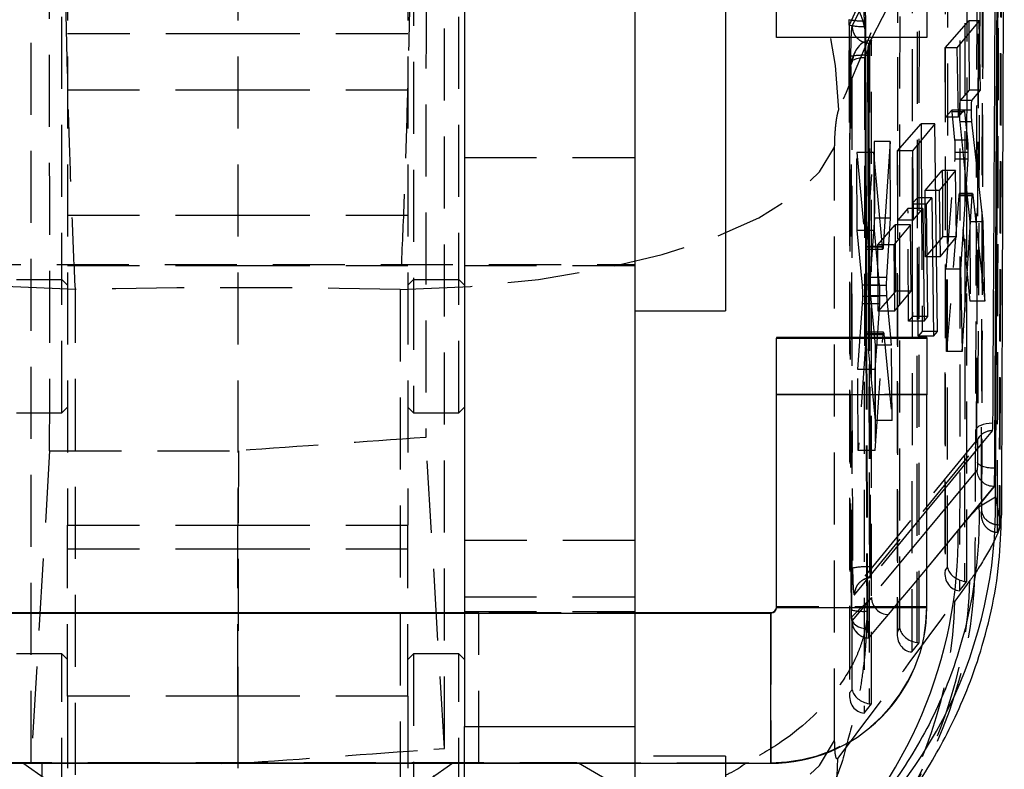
# Model space of a CAD drawing. Extents: x 39 to 393, y 13 to 280.
# Tile 22 of 24: x 343 to 361, y 245 to 258. Entities that reach past the tile are written whole.
import ezdxf

# ---------------------------------------------------------------- set-up
doc = ezdxf.new("R2010")
doc.units = 0
doc.linetypes.add('HIDDEN', pattern=[1.905, 1.27, -0.635])
doc.layers.get('0').update_dxf_attribs({"linetype": 'CONTINUOUS'})

msp = doc.modelspace()

# ---------------------------------------------------------------- linework, layer by layer
at = {"color": 7, "linetype": 'HIDDEN'}
for p, q in [((360.750326, 263.39231), (360.715145, 249.358405)), ((344.277619, 263.34076), (344.277619, 249.358329)), ((347.277619, 263.34076), (347.277619, 249.358329)), ((350.277619, 263.34076), (350.277619, 249.358329)), ((360.10002, 262.024482), (360.094621, 248.368052)), ((360.133821, 248.364371), (360.139222, 262.02704)), ((359.793125, 248.614906), (359.798279, 261.654541)), ((360.012573, 261.717515), (360.007231, 248.202077)), ((360.357797, 261.796111), (360.303169, 251.049218)), ((359.752516, 261.574521), (359.747353, 248.512847)), ((359.75537, 261.54967), (359.750235, 248.55992)), ((344.177619, 251.34076), (344.177619, 261.340759)), ((350.377619, 261.340759), (350.377619, 251.34076)), ((351.177619, 251.34076), (351.177619, 261.340759)), ((359.211673, 260.724822), (358.060262, 258.179974)), ((359.2581, 259.966856), (359.253089, 247.289177)), ((359.292289, 247.285495), (359.297303, 259.969413)), ((358.464496, 257.960453), (359.427619, 259.83781)), ((358.46584, 257.960453), (359.427619, 259.836219)), ((358.951592, 247.53603), (358.95636, 259.596912)), ((359.170654, 259.659886), (359.165698, 247.123202)), ((343.634254, 245.166681), (343.63426, 259.422535)), ((358.910597, 259.516893), (358.90582, 247.433971)), ((358.913451, 259.492043), (358.908703, 247.481044)), ((350.920984, 245.420803), (350.920978, 259.168414)), ((358.056011, 258.275011), (358.055902, 258.178873)), ((358.060262, 258.179974), (358.059382, 258.276084)), ((358.073114, 254.558036), (358.060262, 258.179974)), ((358.345771, 258.259848), (358.346944, 258.159825)), ((359.754073, 257.776284), (360.169893, 258.256545)), ((360.169893, 258.256545), (360.17084, 258.034521)), ((360.352086, 258.256545), (360.169893, 258.256545)), ((347.277619, 258.024843), (344.277619, 258.024843)), ((350.277619, 258.024843), (347.277619, 258.024843)), ((358.059997, 258.17886), (358.07228, 254.543939)), ((358.347027, 258.140789), (358.335604, 258.115556)), ((358.335604, 258.115556), (358.336109, 257.960453)), ((358.346944, 258.159825), (358.347027, 258.140789)), ((358.347027, 258.140789), (358.347606, 257.960453)), ((356.777619, 257.968977), (359.427619, 257.968977)), ((358.455384, 257.911786), (358.328736, 257.602259)), ((358.416181, 257.909227), (358.411556, 246.210301)), ((358.450756, 246.20662), (358.455384, 257.911786)), ((358.148709, 257.674975), (358.076311, 257.498037)), ((359.75929, 256.552975), (359.754073, 257.776284)), ((359.960033, 257.776284), (359.754073, 257.776284)), ((358.114441, 257.539285), (358.071531, 257.434414)), ((358.11006, 246.457155), (358.114441, 257.539285)), ((358.328736, 257.602259), (358.324166, 246.044326)), ((358.068678, 257.459266), (358.064288, 246.355096)), ((358.071531, 257.434414), (358.06717, 246.402168)), ((344.277619, 257.035155), (347.277619, 257.035155)), ((347.277619, 257.035155), (350.277619, 257.035155)), ((359.869143, 256.679857), (359.75929, 256.552975)), ((359.977888, 256.679857), (359.869143, 256.679857)), ((359.97788, 256.680349), (359.869994, 256.680349)), ((359.924553, 256.150381), (359.876498, 256.649371)), ((360.091972, 256.649371), (359.876498, 256.649371)), ((359.979955, 256.552975), (359.75929, 256.552975)), ((360.009458, 256.471546), (360.120881, 255.355051)), ((360.110958, 256.471546), (360.009458, 256.471546)), ((358.91419, 255.961485), (359.329813, 256.440263)), ((359.329813, 256.440263), (359.331046, 256.151786)), ((359.568155, 256.440263), (359.329813, 256.440263)), ((358.367271, 254.276513), (358.499727, 256.127987)), ((358.499727, 256.127987), (358.505488, 254.776946)), ((358.780773, 256.127987), (358.499727, 256.127987)), ((360.145248, 256.150381), (359.924553, 256.150381)), ((357.803163, 245.558569), (357.803163, 256.026793)), ((358.201561, 254.554267), (358.195691, 255.930451)), ((358.195691, 255.930451), (358.35273, 254.260897)), ((358.494898, 255.930451), (358.195691, 255.930451)), ((359.174633, 255.961485), (358.91419, 255.961485)), ((358.91942, 254.738191), (358.91419, 255.961485)), ((360.15352, 255.930355), (359.929961, 255.930355)), ((351.277619, 255.844075), (354.277619, 255.844075)), ((359.770707, 253.875411), (359.925443, 255.814804)), ((360.150706, 255.814805), (359.925443, 255.814804)), ((359.397424, 255.264545), (359.700814, 255.614947)), ((359.700814, 255.614947), (359.702012, 255.334088)), ((359.93476, 255.614947), (359.700814, 255.614947)), ((359.402424, 254.092224), (359.397424, 255.264545)), ((359.64438, 255.264545), (359.397424, 255.264545)), ((359.274677, 252.692375), (359.264233, 255.135398)), ((359.335392, 255.135398), (359.345487, 252.773944)), ((359.993482, 255.168246), (359.776904, 252.422368)), ((360.108763, 255.168246), (359.993482, 255.168246)), ((360.111417, 255.20917), (360.000938, 255.20917)), ((360.190979, 253.310992), (360.007346, 255.179902)), ((360.239718, 255.179902), (360.007346, 255.179902)), ((360.13544, 255.20917), (360.185004, 254.712524)), ((359.096444, 254.942114), (358.91942, 254.738191)), ((359.104928, 252.957836), (359.096444, 254.942114)), ((359.185049, 254.942114), (359.096444, 254.942114)), ((359.184018, 255.042996), (359.167255, 255.023684)), ((359.167255, 255.023684), (359.175737, 253.039405)), ((359.184216, 255.023684), (359.167255, 255.023684)), ((344.277619, 254.824844), (347.277619, 254.824844)), ((347.277619, 254.824844), (350.277619, 254.824844)), ((358.505488, 254.776946), (358.432077, 253.728262)), ((358.692322, 254.776946), (358.505488, 254.776946)), ((359.187133, 254.738191), (358.91942, 254.738191)), ((360.185004, 254.712524), (360.190979, 253.310992)), ((360.292373, 254.712524), (360.185004, 254.712524)), ((358.293405, 253.591043), (358.201561, 254.554267)), ((358.501365, 254.554267), (358.201561, 254.554267)), ((358.565916, 254.30666), (358.869302, 254.657069)), ((358.869302, 254.657069), (358.870687, 254.332172)), ((359.139384, 254.657069), (358.869302, 254.657069)), ((359.65673, 254.385976), (359.402424, 254.092224)), ((358.528371, 254.260897), (358.35273, 254.260897)), ((358.359363, 254.228758), (358.53133, 254.228758)), ((358.65956, 254.276513), (358.367271, 254.276513)), ((358.570916, 253.134337), (358.565916, 254.30666)), ((358.849587, 254.30666), (358.565916, 254.30666)), ((359.660859, 254.092224), (359.402424, 254.092224)), ((340.277619, 253.959509), (354.277619, 253.959509)), ((344.277619, 253.94076), (347.277619, 253.94076)), ((347.277619, 253.94076), (350.277619, 253.94076)), ((351.277619, 253.94076), (354.277619, 253.94076)), ((359.776904, 252.422368), (359.770707, 253.875411)), ((360.024895, 253.875411), (359.770707, 253.875411)), ((343.377619, 253.690759), (344.177619, 253.690759)), ((344.177619, 253.690759), (344.277619, 253.59076)), ((350.277619, 253.59076), (350.377619, 253.690759)), ((350.377619, 253.690759), (351.177619, 253.690759)), ((351.177619, 253.690759), (351.277619, 253.59076)), ((358.577403, 253.728262), (358.432077, 253.728262)), ((344.413713, 243.048093), (344.413713, 253.516317)), ((350.141525, 253.516317), (350.141525, 243.048093)), ((358.590036, 253.591043), (358.293405, 253.591043)), ((358.590346, 253.586191), (358.42787, 253.586191)), ((358.595716, 253.394981), (358.299026, 253.394981)), ((358.433417, 253.403083), (358.515055, 252.532933)), ((358.591785, 253.403083), (358.433417, 253.403083)), ((358.856056, 253.463716), (358.570916, 253.134337)), ((358.212, 252.106129), (358.294766, 253.262942)), ((358.591814, 253.262942), (358.294766, 253.262942)), ((360.45027, 253.310992), (360.190979, 253.310992)), ((358.858585, 253.134337), (358.570916, 253.134337)), ((359.175737, 253.039405), (359.104928, 252.957836)), ((359.378866, 253.039405), (359.175737, 253.039405)), ((359.379832, 252.957836), (359.104928, 252.957836)), ((358.360899, 252.713689), (358.218087, 250.678591)), ((358.353356, 252.668977), (358.370844, 247.704861)), ((358.554502, 252.713689), (358.360899, 252.713689)), ((358.365658, 252.668977), (358.382866, 247.842485)), ((358.55783, 252.762674), (358.368887, 252.762674)), ((358.520705, 251.207772), (358.375442, 252.731275)), ((358.670564, 252.731275), (358.375442, 252.731275)), ((358.423339, 248.623987), (358.407885, 252.668977)), ((358.441064, 248.623987), (358.425057, 252.668977)), ((358.551465, 252.668977), (358.51323, 252.106129)), ((358.520373, 250.678591), (358.653541, 252.668977)), ((358.676524, 252.668977), (358.816308, 251.207772)), ((358.806456, 252.532933), (358.793717, 252.668977)), ((359.345487, 252.773944), (359.274677, 252.692375)), ((359.548959, 252.692375), (359.274677, 252.692375)), ((359.547883, 252.773944), (359.345487, 252.773944)), ((358.515055, 252.532933), (358.520705, 251.207772)), ((358.806456, 252.532933), (358.515055, 252.532933)), ((358.816308, 251.207772), (358.806456, 252.532933)), ((360.050082, 252.422368), (359.776904, 252.422368)), ((358.218087, 250.678591), (358.212, 252.106129)), ((358.51323, 252.106129), (358.212, 252.106129)), ((358.51323, 252.106129), (358.520373, 250.678591)), ((356.777619, 251.66945), (359.427619, 251.66945)), ((344.177619, 251.34076), (344.277619, 251.44076)), ((350.277619, 251.44076), (350.377619, 251.34076)), ((351.177619, 251.34076), (351.277619, 251.44076)), ((343.377619, 251.34076), (344.177619, 251.34076)), ((350.377619, 251.34076), (351.177619, 251.34076)), ((358.816308, 251.207772), (358.520705, 251.207772)), ((350.920984, 245.420803), (350.595016, 250.907786)), ((360.352085, 250.911159), (358.247449, 248.350293)), ((358.152336, 248.130593), (360.28342, 250.7166)), ((343.959928, 250.672239), (343.634254, 245.166681)), ((343.959928, 250.672239), (347.289618, 250.672239)), ((347.289618, 250.672239), (347.278228, 245.158497)), ((358.520373, 250.678591), (358.218087, 250.678591)), ((359.427619, 249.621889), (358.454276, 248.434429)), ((344.277619, 249.358329), (347.277619, 249.358329)), ((344.277619, 246.340762), (344.277619, 249.358329)), ((347.277619, 246.340762), (347.277619, 249.358329)), ((347.277619, 249.358329), (350.277619, 249.358329)), ((350.277619, 246.340762), (350.277619, 249.358329)), ((360.70306, 249.35877), (360.715146, 249.358405)), ((359.427619, 249.265812), (358.451545, 248.085693)), ((354.277619, 249.087837), (351.277619, 249.087837)), ((344.277619, 248.942933), (347.277619, 248.942933)), ((347.277619, 248.942933), (350.277619, 248.942933)), ((358.097829, 247.862556), (358.095433, 248.470226)), ((358.423339, 248.623987), (358.441064, 248.623987)), ((359.174164, 248.290846), (359.427619, 248.597806)), ((359.750235, 248.55992), (359.793125, 248.614906)), ((358.0973, 248.456084), (358.099744, 247.861351)), ((358.227994, 248.326621), (358.22047, 248.317465)), ((358.452788, 248.433564), (358.453189, 248.433501)), ((358.454276, 248.434429), (358.452947, 248.434052)), ((360.186682, 248.381796), (359.921191, 248.019338)), ((360.007231, 248.202077), (360.133821, 248.364371)), ((351.277619, 248.093515), (354.277619, 248.093515)), ((358.101039, 247.739079), (358.451545, 248.085693)), ((358.451545, 248.085693), (358.110712, 247.675958)), ((340.277619, 247.819451), (354.277619, 247.819451)), ((351.277619, 247.835078), (354.277619, 247.835078)), ((351.277619, 247.80998), (354.277619, 247.80998)), ((351.277619, 247.808086), (354.277619, 247.808086)), ((351.527619, 245.164716), (351.527619, 247.814716)), ((356.677619, 247.819451), (356.677619, 245.169451)), ((359.427619, 247.919451), (356.777619, 247.919451)), ((358.382867, 247.842485), (358.38431, 247.71814)), ((358.370844, 247.704861), (358.38431, 247.71814)), ((358.908703, 247.481044), (358.951592, 247.53603)), ((359.165698, 247.123202), (359.292289, 247.285495)), ((344.177619, 247.087837), (343.377619, 247.087837)), ((344.177619, 244.340761), (344.177619, 247.087837)), ((344.277619, 246.987837), (344.177619, 247.087837)), ((350.377619, 247.087837), (350.277619, 246.987837)), ((350.377619, 247.087837), (350.377619, 244.340761)), ((351.177619, 247.087837), (350.377619, 247.087837)), ((351.177619, 244.340761), (351.177619, 247.087837)), ((351.277619, 246.987837), (351.177619, 247.087837)), ((358.06717, 246.402168), (358.11006, 246.457155)), ((344.277619, 246.340762), (344.277619, 239.340761)), ((347.277619, 246.340762), (344.277619, 246.340762)), ((347.277619, 246.340762), (347.277619, 244.299039)), ((350.277619, 246.340762), (347.277619, 246.340762)), ((350.277619, 246.340762), (350.277619, 239.340761)), ((358.324166, 246.044326), (358.450756, 246.20662)), ((351.277619, 242.837446), (351.277619, 245.807139)), ((351.277619, 238.662599), (351.277619, 245.807139)), ((354.277619, 245.807139), (354.277619, 245.159981)), ((350.73338, 245.406768), (350.920984, 245.420803)), ((350.74157, 243.676082), (350.73338, 245.406768)), ((337.877619, 245.169451), (356.677619, 245.169451)), ((343.487051, 245.164715), (343.90262, 244.87373)), ((343.820732, 245.165739), (343.813668, 243.676082)), ((350.652618, 244.87373), (351.068187, 245.164715)), ((353.285823, 245.159981), (353.277617, 245.164718)), ((355.877619, 245.287837), (354.277619, 245.287837)), ((355.877619, 245.287837), (355.877619, 245.159981)), ((356.677619, 245.169451), (356.677619, 245.159981))]:
    msp.add_line(p, q, dxfattribs=at)
at = {"color": 7, "linetype": 'CONTINUOUS'}
for p, q in [((351.277619, 262.80619), (351.277619, 247.806192)), ((354.277619, 262.80619), (354.277619, 247.806192)), ((355.877619, 259.540759), (355.877619, 253.158411)), ((356.777619, 257.960453), (356.777619, 258.959979)), ((359.427619, 258.959979), (359.427619, 257.960453)), ((360.352086, 258.256545), (359.960033, 257.776284)), ((360.375686, 257.033296), (360.352086, 258.256545)), ((360.17084, 258.034521), (360.175109, 257.033296)), ((359.427619, 257.960453), (356.777619, 257.960453)), ((358.347878, 257.875602), (358.414022, 257.862158)), ((358.414022, 257.862158), (358.414078, 257.862175)), ((358.414078, 257.862175), (358.41545, 257.862175)), ((358.41545, 257.862175), (358.46584, 257.960453)), ((359.960033, 257.776284), (359.979955, 256.552975)), ((358.348073, 257.646383), (358.388861, 257.646708)), ((358.388861, 257.646708), (358.405358, 257.646708)), ((358.425057, 252.668977), (358.405358, 257.646708)), ((360.175109, 257.033296), (360.014962, 256.848292)), ((360.375686, 257.033296), (360.175109, 257.033296)), ((360.223227, 256.848292), (360.375686, 257.033296)), ((360.223227, 256.848292), (360.014962, 256.848292)), ((360.085292, 256.680349), (359.97788, 256.680349)), ((359.979955, 256.552975), (360.084461, 256.679857)), ((360.214716, 256.681638), (360.003741, 256.681638)), ((360.091972, 256.649371), (360.145248, 256.150381)), ((360.421685, 254.712524), (360.22324, 256.471546)), ((359.568155, 256.440263), (359.174633, 255.961485)), ((359.618009, 252.773944), (359.568155, 256.440263)), ((358.780773, 256.127987), (358.65956, 254.276513)), ((358.790251, 254.776946), (358.780773, 256.127987)), ((359.331046, 256.151786), (359.335392, 255.135398)), ((358.645703, 254.260897), (358.494898, 255.930451)), ((358.494898, 255.930451), (358.501365, 254.554267)), ((359.174633, 255.961485), (359.187133, 254.738191)), ((360.150706, 255.814805), (360.024895, 253.875411)), ((359.93476, 255.614947), (359.64438, 255.264545)), ((359.953921, 254.442671), (359.93476, 255.614947)), ((359.64438, 255.264545), (359.660859, 254.092224)), ((359.702012, 255.334088), (359.705812, 254.442671)), ((360.120881, 255.355051), (360.13544, 255.20917)), ((359.264233, 255.135398), (359.184018, 255.042996)), ((359.516747, 255.135398), (359.264233, 255.135398)), ((359.424016, 255.023684), (359.516747, 255.135398)), ((359.516747, 255.135398), (359.548959, 252.692375)), ((360.050082, 252.422367), (360.226291, 255.168246)), ((360.226291, 255.168246), (360.108763, 255.168246)), ((360.233036, 255.20917), (360.111417, 255.20917)), ((360.239718, 255.179902), (360.45027, 253.310992)), ((359.424016, 255.023684), (359.184216, 255.023684)), ((359.356321, 254.942114), (359.185049, 254.942114)), ((359.187133, 254.738191), (359.356321, 254.942114)), ((359.356321, 254.942114), (359.379832, 252.957836)), ((359.448607, 253.039405), (359.424016, 255.023684)), ((358.790251, 254.776946), (358.692322, 254.776946)), ((358.722868, 253.728262), (358.790251, 254.776946)), ((360.421685, 254.712524), (360.292373, 254.712524)), ((360.45027, 253.310992), (360.421685, 254.712524)), ((358.501365, 254.554267), (358.590036, 253.591043)), ((359.139384, 254.657069), (358.849587, 254.30666)), ((359.151132, 253.48479), (359.139384, 254.657069)), ((359.705812, 254.442671), (359.65673, 254.385976)), ((359.660859, 254.092224), (359.953921, 254.442671)), ((359.953921, 254.442671), (359.705812, 254.442671)), ((358.53133, 254.228758), (358.652104, 254.228758)), ((358.849587, 254.30666), (358.858585, 253.134337)), ((358.870687, 254.332172), (358.8743, 253.48479)), ((360.024895, 253.875411), (360.050082, 252.422368)), ((358.719178, 253.586191), (358.590346, 253.586191)), ((358.724975, 253.403083), (358.591785, 253.403083)), ((358.793717, 252.668977), (358.724975, 253.403083)), ((358.8743, 253.48479), (358.856056, 253.463716)), ((358.858585, 253.134337), (359.151132, 253.48479)), ((359.151132, 253.48479), (358.8743, 253.48479)), ((355.877619, 253.158411), (355.877619, 253.140759)), ((358.591814, 253.262942), (358.551465, 252.668977)), ((354.277619, 253.140759), (355.877619, 253.140759)), ((359.448607, 253.039405), (359.378866, 253.039405)), ((359.379832, 252.957836), (359.448607, 253.039405)), ((359.427619, 252.668977), (356.777619, 252.668977)), ((356.777619, 252.668977), (356.777619, 252.660453)), ((356.777619, 252.660453), (359.427619, 252.660453)), ((356.777619, 251.65998), (356.777619, 252.660453)), ((358.664152, 252.762674), (358.55783, 252.762674)), ((358.653541, 252.668977), (358.656532, 252.713689)), ((358.667729, 252.753367), (358.670564, 252.731274)), ((358.670564, 252.731275), (358.676524, 252.668977)), ((359.427619, 252.668977), (359.427619, 252.660453)), ((359.427619, 252.660453), (359.427619, 251.65998)), ((359.618009, 252.773944), (359.547883, 252.773944)), ((359.548959, 252.692375), (359.618009, 252.773944)), ((359.427619, 251.65998), (356.777619, 251.65998)), ((356.777619, 247.90998), (356.777619, 251.65998)), ((359.427619, 247.90998), (359.427619, 251.65998)), ((360.625779, 250.363276), (360.625794, 250.363276)), ((360.625794, 250.363276), (360.644735, 250.363276)), ((360.640341, 249.856739), (360.642286, 250.22503)), ((360.220451, 249.552037), (360.623606, 250.038674)), ((360.617332, 250.038667), (360.61724, 250.038734)), ((360.617332, 250.038674), (360.623606, 250.038674)), ((360.347936, 249.680466), (360.640341, 249.856739)), ((360.220451, 249.552037), (360.347936, 249.680466)), ((359.982244, 249.264505), (360.220451, 249.552037)), ((359.427619, 248.59595), (359.982244, 249.264505)), ((343.277619, 247.80998), (351.277619, 247.80998)), ((351.277619, 247.806192), (354.277619, 247.806192)), ((351.277619, 247.806192), (351.277619, 245.807139)), ((354.277619, 247.819451), (356.677619, 247.819451)), ((354.277619, 247.80998), (356.677619, 247.80998)), ((354.277619, 247.806192), (354.277619, 245.807139)), ((356.677619, 247.819451), (356.677619, 247.80998)), ((356.677619, 245.159981), (356.677619, 247.80998)), ((356.777619, 247.90998), (359.427619, 247.90998)), ((351.277619, 245.807139), (354.277619, 245.807139)), ((337.877619, 245.159981), (356.677619, 245.159981)), ((353.777619, 244.876042), (353.285823, 245.159981)), ((354.277619, 245.159981), (354.277619, 242.837446)), ((355.877619, 245.159981), (355.877619, 242.540761))]:
    msp.add_line(p, q, dxfattribs=at)
at = {"color": 8, "linetype": 'CONTINUOUS'}
for p, q in [((358.414078, 257.862175), (358.464496, 257.960453)), ((358.407885, 252.668977), (358.388865, 257.646708)), ((360.084461, 256.679857), (359.977888, 256.679857)), ((360.22324, 256.471546), (360.110958, 256.471546)), ((358.645703, 254.260897), (358.528371, 254.260897)), ((358.722868, 253.728262), (358.577403, 253.728262)), ((358.656532, 252.713689), (358.554502, 252.713689)), ((360.323174, 250.713233), (360.32192, 250.467804)), ((360.31344, 250.336812), (359.427619, 249.265812)), ((359.427619, 248.597806), (360.617332, 250.038674)), ((360.640341, 249.856739), (360.693144, 249.533868))]:
    msp.add_line(p, q, dxfattribs=at)
at = {"color": 7, "linetype": 'HIDDEN', "flags": 128}
for points in [[(344.413713, 253.516317), (343.17374, 253.571782), (341.972175, 253.694832), (340.837473, 253.882553), (339.796505, 254.1305), (338.873925, 254.4328), (338.091578, 254.782296), (337.467995, 255.170708), (337.017941, 255.588842), (336.752075, 256.026793)], [(350.141525, 253.516317), (351.381498, 253.571782), (352.583063, 253.694832), (353.717765, 253.882553), (354.758733, 254.1305), (355.681313, 254.4328), (356.46366, 254.782296), (357.087243, 255.170708), (357.537297, 255.588842), (357.803163, 256.026793)], [(360.58836, 251.155831), (360.529542, 251.152648), (360.473747, 251.145438), (360.423112, 251.134475), (360.379581, 251.120181), (360.34482, 251.103102), (360.320163, 251.083894), (360.306555, 251.063294), (360.304516, 251.042091)], [(359.174164, 248.290846), (359.396409, 248.558329), (359.427619, 248.59595)], [(358.751549, 247.782961), (358.788176, 247.826935), (358.936635, 248.00526), (359.174164, 248.290846)], [(343.277619, 247.814036), (343.109282, 247.814323), (343.027619, 247.814716), (343.109282, 247.815109), (343.351131, 247.815486), (343.743873, 247.815833), (344.272415, 247.816139), (344.916446, 247.816389), (345.651214, 247.816575), (346.448485, 247.816689), (347.277619, 247.816728)], [(347.277619, 247.816728), (348.106753, 247.816689), (348.904024, 247.816575), (349.638793, 247.816389), (350.282823, 247.816139), (350.811365, 247.815833), (351.204107, 247.815486), (351.445956, 247.815109), (351.527619, 247.814716), (351.445956, 247.814323), (351.277619, 247.814036)], [(358.406957, 247.369679), (358.442026, 247.411702), (358.590852, 247.590131), (358.751549, 247.782961)], [(358.101039, 247.739079), (358.104177, 247.699206), (358.118738, 247.660847), (358.14417, 247.625459), (358.179508, 247.594386), (358.223409, 247.568808), (358.274206, 247.549698), (358.329969, 247.537778), (358.388581, 247.533506)], [(350.141525, 243.048093), (351.381498, 243.103557), (352.583063, 243.226607), (353.717765, 243.414328), (354.758733, 243.662275), (355.681313, 243.964575), (356.46366, 244.314071), (357.087243, 244.702484), (357.537297, 245.120618), (357.803163, 245.558569)], [(347.277619, 245.161874), (348.265187, 245.161913), (349.225816, 245.162029), (350.133303, 245.162217), (350.962895, 245.162474), (351.691962, 245.162791), (352.300618, 245.163162), (352.772259, 245.163575), (353.09402, 245.164018), (353.257126, 245.164481), (353.257126, 245.164951), (353.09402, 245.165413), (352.772259, 245.165857), (352.300618, 245.16627), (351.691962, 245.16664), (350.962895, 245.166958), (350.133303, 245.167215), (349.225816, 245.167403), (348.265187, 245.167518), (347.277619, 245.167557), (346.290051, 245.167518), (345.329422, 245.167403), (344.421935, 245.167215), (343.592343, 245.166958), (342.863276, 245.16664), (342.25462, 245.16627), (341.782979, 245.165857), (341.461218, 245.165413), (341.298112, 245.164951), (341.298112, 245.164481), (341.461218, 245.164018), (341.782979, 245.163575), (342.25462, 245.163162), (342.863276, 245.162791), (343.592343, 245.162474), (344.421935, 245.162217), (345.329422, 245.162029), (346.290051, 245.161913), (347.277619, 245.161874)], [(347.277619, 245.166729), (348.106753, 245.16669), (348.904024, 245.166575), (349.638793, 245.166389), (350.282823, 245.166139), (350.811365, 245.165834), (351.204107, 245.165486), (351.445956, 245.165108), (351.527619, 245.164716), (351.445956, 245.164323), (351.204107, 245.163946), (350.811365, 245.163598), (350.282823, 245.163293), (349.638793, 245.163042), (348.904024, 245.162857), (348.106753, 245.162742), (347.277619, 245.162703), (346.448485, 245.162742), (345.651214, 245.162857), (344.916446, 245.163042), (344.272415, 245.163293), (343.743873, 245.163598), (343.351131, 245.163946), (343.109282, 245.164323), (343.027619, 245.164716), (343.109282, 245.165108), (343.351131, 245.165486), (343.743873, 245.165834), (344.272415, 245.166139), (344.916446, 245.166389), (345.651214, 245.166575), (346.448485, 245.16669), (347.277619, 245.166729)], [(347.277619, 245.166511), (348.065723, 245.166471), (348.819382, 245.166356), (349.50566, 245.166168), (350.094561, 245.165917), (350.560348, 245.165613), (350.882665, 245.165271), (351.047423, 245.164904), (351.047423, 245.164528), (350.882665, 245.164161), (350.560348, 245.163818), (350.094561, 245.163515), (349.50566, 245.163264), (348.819382, 245.163076), (348.065723, 245.16296), (347.277619, 245.162921), (346.489515, 245.16296), (345.735856, 245.163076), (345.049578, 245.163264), (344.460677, 245.163515), (343.99489, 245.163818), (343.672573, 245.164161), (343.507815, 245.164528), (343.507815, 245.164904), (343.672573, 245.165271), (343.99489, 245.165613), (344.460677, 245.165917), (345.049578, 245.166168), (345.735856, 245.166356), (346.489515, 245.166471), (347.277619, 245.166511)]]:
    msp.add_lwpolyline(points, dxfattribs=at)
at = {"color": 7, "linetype": 'CONTINUOUS', "flags": 128}
for points in [[(360.579907, 251.025649), (360.556144, 250.996745), (360.410049, 250.819005), (359.825662, 250.107496), (359.427619, 249.621889)], [(351.277619, 247.814036), (351.204107, 247.813945), (350.811365, 247.813597), (350.282823, 247.813293), (349.638793, 247.813042), (348.904024, 247.812856), (348.106753, 247.812741), (347.277619, 247.812703), (346.448485, 247.812741), (345.651214, 247.812856), (344.916446, 247.813042), (344.272415, 247.813293), (343.743873, 247.813597), (343.351131, 247.813945), (343.277619, 247.814036)]]:
    msp.add_lwpolyline(points, dxfattribs=at)
at = {"color": 7, "linetype": 'HIDDEN'}
for centre, radius, start, end in [((344.949041, 256.467553), 8.27191, 94.2883745, 178.5026562), ((349.606197, 256.467553), 8.27191, 1.4973438, 85.7116255), ((358.256571, 259.220462), 0.964747, 258.2058837, 275.305121), ((358.269118, 259.102093), 0.945476, 257.2380731, 274.7215525), ((358.306119, 256.436034), 1.211076, 88.0148034, 100.5278733), ((360.585569, 250.723474), 0.302228, 91.0734353, 181.3032194), ((358.359186, 247.405997), 1.219678, 86.9849494, 101.338209), ((352.491313, 248.689543), 7.787046, 322.201758, 358.6075987), ((352.430903, 248.560585), 7.75784, 323.8275187, 358.6794288), ((352.165421, 248.198124), 7.757831, 323.8338033, 358.6794533), ((358.756938, 248.088318), 0.305404, 180.4923669, 268.9890218), ((356.677619, 247.919451), 2.75, 270.0000028, 359.9999972), ((358.304596, 248.764938), 0.925768, 257.0943691, 274.8499379), ((350.088908, 245.428575), 7.773526, 323.0614609, 358.6413537)]:
    msp.add_arc(centre, radius, start, end, dxfattribs=at)
at = {"color": 8, "linetype": 'CONTINUOUS'}
for centre, radius, start, end in [((352.5138, 249.709236), 8.127879, 306.9406626, 1.0398523), ((351.904173, 249.172949), 8.07859, 313.3355144, 0.6493582)]:
    msp.add_arc(centre, radius, start, end, dxfattribs=at)
at = {"color": 7, "linetype": 'CONTINUOUS'}
for centre, radius, start, end in [((356.67762, 247.91945), 0.099999, 269.9994337, 0.0005663), ((356.677619, 247.90998), 0.1, 270.0001918, 359.9998082), ((356.677619, 247.90998), 2.749999, 269.999989, 359.9999916)]:
    msp.add_arc(centre, radius, start, end, dxfattribs=at)
at = {"color": 7, "linetype": 'HIDDEN'}
for centre, major_axis, ratio, start_param, end_param in [((343.917546, 252.938907), (0.003074, 10.150712), 0.004352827, 4.487190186, 5.939020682), ((350.637692, 252.938907), (-0.003074, 10.150712), 0.004352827, 0.344164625, 1.772251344), ((355.321111, 201.219075), (50.082104, 137.953309), 0.12075585, 1.16241498, 1.201269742), ((358.416072, 257.524327), (0.075285, 0.382396), 0.771614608, 0.249460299, 1.682874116), ((358.373162, 257.419457), (0.302566, -0.059568), 0.572868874, 1.829538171, 3.390912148), ((359.870009, 256.477905), (-0.000015, 0.202444), 0.060405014, 5.722666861, 6.352879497), ((359.917864, 255.978109), (-0.000015, 0.205824), 0.060405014, 3.795973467, 4.478237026), ((360.000953, 255.002417), (-0.000015, 0.206754), 0.060405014, 5.744601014, 6.923235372), ((358.359348, 254.432252), (-0.000015, 0.203493), 0.060405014, 2.571891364, 3.141588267), ((358.440285, 253.573403), (-0.000015, 0.205902), 0.060405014, 0.719541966, 1.508641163), ((347.277619, 225.498067), (60.9, 0), 0.460579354, 1.523752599, 1.617840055), ((358.286546, 253.417175), (-0.000015, 0.207779), 0.060405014, 4.605364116, 5.703787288), ((358.440366, 253.57522), (-0.000015, 0.207144), 0.060405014, 1.517804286, 2.551651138), ((358.286687, 253.419388), (-0.000015, 0.20571), 0.060405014, 3.848272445, 4.593454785), ((358.368901, 252.559543), (-0.000015, 0.203132), 0.060405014, 5.719731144, 6.283180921), ((390.050584, 252.938907), (145.157781, 10.123335), 0.005132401, 1.845713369, 1.869457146), ((360.051866, 248.544961), (0.113315, 0.329304), 0.858306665, 1.814402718, 3.375776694), ((360.094756, 248.599948), (0.295469, -0.101672), 0.723215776, 3.522440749, 4.955854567), ((358.732961, 190.705893), (2.960311, 58.695697), 0.128738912, 0.182079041, 0.19328489), ((360.136832, 248.653892), (0.301722, -0.062699), 0.937412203, 4.767023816, 4.894983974), ((355.321111, 292.120814), (46.922887, 83.136497), 0.2906725, 4.284936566, 4.324076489), ((359.210333, 247.466086), (0.113315, 0.329304), 0.858306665, 1.814402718, 3.375776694), ((359.253223, 247.521073), (0.295469, -0.101672), 0.723215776, 3.522440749, 4.955854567), ((359.2953, 247.575016), (0.301722, -0.062699), 0.937412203, 4.767023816, 4.894983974), ((358.368801, 246.387211), (0.113315, 0.329304), 0.858306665, 1.814402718, 3.375776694), ((358.411691, 246.442197), (0.295469, -0.101672), 0.723215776, 3.522440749, 4.955854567), ((358.453768, 246.496141), (0.301722, -0.062699), 0.937412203, 4.767023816, 4.894983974), ((347.277619, 249.64997), (60.899193, 4.271499), 0.073393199, 4.707251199, 4.764016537), ((347.277619, 249.65066), (60.9, 0), 0.073762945, 4.655595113, 4.712398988)]:
    msp.add_ellipse(centre, major_axis=major_axis, ratio=ratio, start_param=start_param, end_param=end_param, dxfattribs=at)
for points, knots in [([(344.413713, 253.516317), (344.395511, 253.915974), (344.359108, 254.715288), (344.311706, 256.026678), (344.271656, 257.404234), (344.239912, 258.904943), (344.222746, 260.345734), (344.221425, 261.668661), (344.233944, 262.779901), (344.260749, 263.70689), (344.294319, 264.340095), (344.320903, 264.616532), (344.330498, 264.716305)], [0, 0, 0, 0, 0.092114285, 0.184228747, 0.288392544, 0.39255628, 0.516343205, 0.622684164, 0.729024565, 0.834678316, 0.940331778, 1, 1, 1, 1]), ([(350.22474, 264.716305), (350.244543, 264.484963), (350.281058, 264.058395), (350.31392, 263.100564), (350.333332, 261.927538), (350.334086, 260.559034), (350.317565, 259.073718), (350.290048, 257.664852), (350.250076, 256.226494), (350.200851, 254.822099), (350.160853, 253.941728), (350.141525, 253.516317)], [0, 0, 0, 0, 0.128292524, 0.236556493, 0.344820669, 0.483525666, 0.587989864, 0.692453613, 0.797237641, 0.902021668, 1, 1, 1, 1]), ([(360.736536, 263.398956), (360.731396, 261.057541), (360.721123, 256.377477), (360.709079, 251.697417), (360.70306, 249.35877)], [0, 0, 0, 0, 0.500295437, 1, 1, 1, 1]), ([(360.399798, 249.614309), (360.400297, 249.804016), (360.402796, 250.752548), (360.41303, 254.736381), (360.423375, 259.129246), (360.431249, 262.76328), (360.432547, 263.362031)], [0, 0, 0, 0, 0.041397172, 0.206985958, 0.869341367, 1, 1, 1, 1]), ([(360.672948, 249.233069), (360.673325, 249.393716), (360.675486, 250.313153), (360.684547, 254.267757), (360.694037, 258.790982), (360.701264, 262.555421), (360.702664, 263.284692)], [0, 0, 0, 0, 0.0342979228, 0.1962987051, 0.8443017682, 1, 1, 1, 1]), ([(358.335604, 258.115556), (358.335436, 258.120912), (358.33524, 258.127171), (358.334902, 258.137389), (358.334499, 258.149207), (358.333677, 258.17176), (358.332143, 258.209897), (358.329153, 258.273942), (358.32296, 258.381499), (358.309247, 258.562433), (358.276637, 258.867881), (358.19399, 259.389741), (357.958595, 260.313107), (357.521916, 261.394579), (356.991043, 262.123241), (356.777619, 262.416182)], [0, 0, 0, 0, 0.003541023, 0.004137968, 0.006762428, 0.011350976, 0.019054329, 0.031985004, 0.053701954, 0.090203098, 0.151710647, 0.256106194, 0.437119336, 0.773707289, 1, 1, 1, 1]), ([(360.322438, 262.476593), (360.312088, 259.178605), (360.297474, 254.521908), (360.280897, 249.860426), (360.27606, 248.500321)], [0, 0, 0, 0, 0.708224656, 1, 1, 1, 1]), ([(360.379917, 262.304026), (360.371125, 260.379505), (360.353475, 256.515929), (360.3333, 252.652309), (360.323174, 250.713233)], [0, 0, 0, 0, 0.498119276, 1, 1, 1, 1]), ([(360.304516, 251.042091), (360.314084, 252.833388), (360.333221, 256.415909), (360.350237, 259.998395), (360.358745, 261.789601)], [0, 0, 0, 0, 0.500010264, 1, 1, 1, 1]), ([(359.427619, 260.732373), (359.357326, 260.59468), (358.920986, 259.739958), (358.479981, 258.883404), (358.110021, 258.164838)], [0, 0, 0, 0, 0.161096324, 1, 1, 1, 1]), ([(360.411166, 260.611245), (360.411076, 260.567782), (360.40468, 257.489053), (360.396302, 253.809619), (360.3873, 250.173658), (360.385813, 249.573)], [0, 0, 0, 0, 0.011812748, 0.836752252, 1, 1, 1, 1]), ([(358.335604, 258.115556), (358.335279, 258.117518), (358.334899, 258.119811), (358.334259, 258.12356), (358.333509, 258.127893), (358.332023, 258.13616), (358.329365, 258.150147), (358.324489, 258.17362), (358.315127, 258.213052), (358.296088, 258.279372), (358.254466, 258.391339), (358.156557, 258.582645), (357.892893, 258.920938), (357.459309, 259.294395), (356.954296, 259.540664), (356.777619, 259.62682)], [0, 0, 0, 0, 0.003708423, 0.004333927, 0.007086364, 0.011894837, 0.019964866, 0.033512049, 0.056261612, 0.09449774, 0.158925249, 0.268272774, 0.45785788, 0.810333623, 1, 1, 1, 1]), ([(358.349806, 258.797535), (358.346743, 258.783093), (358.34101, 258.756054), (358.339663, 258.640069), (358.341396, 258.494859), (358.34397, 258.360066), (358.345382, 258.281526), (358.345771, 258.259848)], [0, 0, 0, 0, 0.253202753, 0.474055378, 0.694904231, 0.915789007, 1, 1, 1, 1]), ([(358.110021, 258.164838), (358.108109, 258.158912), (358.103071, 258.143302), (358.095609, 258.070643), (358.089053, 257.944037), (358.085093, 257.788794), (358.084921, 257.679096), (358.084839, 257.626723)], [0, 0, 0, 0, 0.135246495, 0.356273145, 0.577226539, 0.798157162, 1, 1, 1, 1]), ([(358.110021, 258.164838), (358.114764, 258.125236), (358.124251, 258.046032), (358.195101, 257.947593), (358.274857, 257.886638), (358.33101, 257.878152), (358.347878, 257.875602)], [0, 0, 0, 0, 0.291599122, 0.583194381, 0.874795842, 1, 1, 1, 1]), ([(358.084839, 257.626723), (358.085561, 257.424166), (358.089174, 256.411378), (358.100143, 253.40309), (358.111395, 250.597367), (358.119398, 248.601872)], [0, 0, 0, 0, 0.067333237, 0.33666575, 1, 1, 1, 1]), ([(357.803163, 256.026793), (357.803336, 256.051846), (357.803877, 256.13028), (357.810347, 256.272076), (357.823238, 256.417605), (357.840282, 256.545223), (357.857604, 256.634124), (357.870471, 256.670211), (357.875282, 256.683703)], [0, 0, 0, 0, 0.097612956, 0.305594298, 0.513514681, 0.652631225, 0.870122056, 1, 1, 1, 1]), ([(360.003741, 256.681638), (360.003627, 256.658821), (360.0034, 256.613189), (360.004824, 256.547484), (360.007, 256.499626), (360.008795, 256.479123), (360.009458, 256.471546)], [0, 0, 0, 0, 0.278700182, 0.557382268, 0.836437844, 1, 1, 1, 1]), ([(359.929961, 255.930355), (359.930132, 255.953733), (359.930474, 256.000489), (359.929168, 256.068949), (359.927037, 256.119752), (359.925228, 256.142058), (359.924553, 256.150381)], [0, 0, 0, 0, 0.278022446, 0.556032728, 0.834330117, 1, 1, 1, 1]), ([(358.095433, 248.470226), (358.092271, 249.280454), (358.084351, 251.309721), (358.077331, 253.338994), (358.073114, 254.558036)], [0, 0, 0, 0, 0.399271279, 1, 1, 1, 1]), ([(360.28342, 250.7166), (360.284944, 250.719669), (360.289831, 250.729509), (360.296866, 250.786038), (360.30277, 250.896996), (360.303953, 250.995299), (360.304516, 251.042091)], [0, 0, 0, 0, 0.134816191, 0.432355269, 0.729802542, 1, 1, 1, 1]), ([(360.303699, 251.050454), (360.303604, 251.029935), (360.303269, 250.957385), (360.300195, 250.869608), (360.296036, 250.811355), (360.293848, 250.794714), (360.294146, 250.797886), (360.298003, 250.814756), (360.309732, 250.849748), (360.329167, 250.885589), (360.3465, 250.908477), (360.350238, 250.913151), (360.351253, 250.914396), (360.35161, 250.914835), (360.351643, 250.914875)], [0, 0, 0, 0, 0.105622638, 0.373455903, 0.555908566, 0.659433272, 0.73128997, 0.788421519, 0.852815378, 0.969852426, 0.991966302, 0.997181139, 0.999742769, 1, 1, 1, 1]), ([(360.693144, 249.533868), (360.709856, 249.484647), (360.751696, 249.36142), (360.585819, 248.993797), (360.379313, 248.664813), (360.27606, 248.500321)], [0, 0, 0, 0, 0.249557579, 0.624779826, 1, 1, 1, 1]), ([(360.385813, 249.573), (360.385768, 249.571978), (360.383888, 249.529203), (360.394668, 249.446967), (360.445934, 249.348063), (360.516, 249.281735), (360.590575, 249.242164), (360.646, 249.236044), (360.672948, 249.233069)], [0, 0, 0, 0, 0.006559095, 0.274715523, 0.524347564, 0.693232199, 0.850843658, 1, 1, 1, 1]), ([(360.385813, 249.573), (360.389135, 249.582402), (360.393999, 249.596171), (360.398402, 249.609943), (360.399798, 249.614309)], [0, 0, 0, 0, 0.682909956, 1, 1, 1, 1]), ([(360.70306, 249.35877), (360.677104, 249.361708), (360.625392, 249.367561), (360.54772, 249.398029), (360.466437, 249.454108), (360.414555, 249.530844), (360.40111, 249.58884), (360.399829, 249.6137), (360.399798, 249.614309)], [0, 0, 0, 0, 0.126396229, 0.25180501, 0.451676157, 0.764574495, 0.99423214, 1, 1, 1, 1]), ([(360.715145, 249.358405), (360.707406, 249.331833), (360.695234, 249.290043), (360.678897, 249.248278), (360.672948, 249.233069)], [0, 0, 0, 0, 0.6358373, 1, 1, 1, 1]), ([(358.119398, 248.601872), (358.119909, 248.550574), (358.120985, 248.44259), (358.126472, 248.29834), (358.134566, 248.188447), (358.143677, 248.131021), (358.149736, 248.130722), (358.152336, 248.130593)], [0, 0, 0, 0, 0.194279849, 0.4089676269, 0.6237101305, 0.8385194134, 1, 1, 1, 1]), ([(358.452947, 248.434052), (358.451468, 248.434844), (358.446554, 248.43748), (358.438536, 248.457525), (358.430352, 248.501692), (358.425198, 248.559796), (358.423348, 248.603162), (358.423349, 248.623967), (358.423349, 248.623987)], [0, 0, 0, 0, 0.099412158, 0.330415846, 0.561149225, 0.791584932, 0.999794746, 1, 1, 1, 1]), ([(358.452947, 248.434052), (358.45201, 248.435686), (358.449699, 248.43972), (358.446274, 248.467015), (358.443259, 248.515525), (358.441523, 248.571161), (358.441195, 248.608964), (358.441064, 248.623987)], [0, 0, 0, 0, 0.156837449, 0.386943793, 0.617229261, 0.847887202, 1, 1, 1, 1]), ([(358.454276, 248.434429), (358.415019, 248.429896), (358.335853, 248.420754), (358.235756, 248.350957), (358.165548, 248.250343), (358.15674, 248.17051), (358.152336, 248.130593)], [0, 0, 0, 0, 0.246927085, 0.49795093, 0.748974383, 1, 1, 1, 1]), ([(358.320725, 248.400991), (358.327861, 248.405325), (358.363797, 248.427152), (358.412953, 248.440166), (358.450104, 248.434008), (358.452788, 248.433564)], [0, 0, 0, 0, 0.186892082, 0.941266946, 1, 1, 1, 1]), ([(358.101039, 247.739079), (358.100188, 247.757433), (358.098488, 247.794105), (358.098049, 247.839753), (358.09783, 247.862556)], [0, 0, 0, 0, 0.500475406, 1, 1, 1, 1]), ([(358.370844, 247.704861), (358.370511, 247.702043), (358.370126, 247.698787), (358.369576, 247.694282), (358.368991, 247.689525), (358.367789, 247.680001), (358.365534, 247.662974), (358.361442, 247.634277), (358.353703, 247.585907), (358.338249, 247.50427), (358.305263, 247.366125), (358.248055, 247.1893), (358.118327, 246.883321), (357.769928, 246.318624), (357.150619, 245.6845), (356.459367, 245.284661), (356.243816, 245.159981)], [0, 0, 0, 0, 0.003102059, 0.003582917, 0.004951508, 0.008342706, 0.014056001, 0.023683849, 0.039912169, 0.067281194, 0.11353128, 0.192110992, 0.262622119, 0.453298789, 0.829523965, 1, 1, 1, 1]), ([(358.370844, 247.704861), (358.370711, 247.699094), (358.370558, 247.692432), (358.370331, 247.683228), (358.370084, 247.673488), (358.369562, 247.654018), (358.368523, 247.61919), (358.366477, 247.5605), (358.362188, 247.46155), (358.352544, 247.294577), (358.329548, 247.01195), (358.284078, 246.650446), (358.201471, 246.147179), (358.099941, 245.796574), (358.035257, 245.573208)], [0, 0, 0, 0, 0.008029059, 0.009274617, 0.012813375, 0.021588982, 0.036376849, 0.061297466, 0.103300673, 0.174146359, 0.293864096, 0.497271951, 0.679718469, 1, 1, 1, 1]), ([(358.110712, 247.675958), (358.109784, 247.675883), (358.107488, 247.675698), (358.104074, 247.694561), (358.102047, 247.724293), (358.101039, 247.739079)], [0, 0, 0, 0, 0.254064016, 0.62902921, 1, 1, 1, 1]), ([(358.101097, 247.723647), (358.101817, 247.710584), (358.103602, 247.678194), (358.107448, 247.641778), (358.118191, 247.589286), (358.141998, 247.527541), (358.190532, 247.45783), (358.271278, 247.397992), (358.353016, 247.366378), (358.402152, 247.371449), (358.414468, 247.37272)], [0, 0, 0, 0, 0.086121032, 0.213538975, 0.300762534, 0.41127045, 0.561894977, 0.741930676, 0.935315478, 1, 1, 1, 1]), ([(358.218523, 247.443978), (358.196361, 247.465875), (358.150775, 247.510916), (358.116304, 247.59499), (358.112382, 247.65178), (358.110712, 247.675958)], [0, 0, 0, 0, 0.352044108, 0.724132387, 1, 1, 1, 1]), ([(358.38431, 247.71814), (358.384898, 247.688237), (358.386223, 247.620854), (358.387738, 247.564726), (358.388581, 247.533506)], [0, 0, 0, 0, 0.443780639, 1, 1, 1, 1]), ([(358.388581, 247.533506), (358.389806, 247.49981), (358.392435, 247.42749), (358.398388, 247.371047), (358.404317, 247.370101), (358.406957, 247.369679)], [0, 0, 0, 0, 0.3260472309, 0.6997980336, 1, 1, 1, 1]), ([(357.860249, 245.24426), (357.852811, 245.239388), (357.837769, 245.229535), (357.821851, 245.278653), (357.810113, 245.359485), (357.804048, 245.451361), (357.803395, 245.530538), (357.803163, 245.558569)], [0, 0, 0, 0, 0.2399750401, 0.4853641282, 0.6288437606, 0.8686000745, 1, 1, 1, 1])]:
    msp.add_open_spline(points, degree=3, knots=knots, dxfattribs=at)
at = {"color": 7, "linetype": 'CONTINUOUS'}
for points, knots in [([(360.749454, 249.533954), (360.749649, 249.584374), (360.767656, 254.244786), (360.781286, 258.894222), (360.794768, 263.493357)], [0, 0, 0, 0, 0.010818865, 1, 1, 1, 1]), ([(360.625779, 250.363276), (360.63635, 252.384651), (360.657704, 256.467918), (360.676382, 260.551161), (360.685814, 262.613041)], [0, 0, 0, 0, 0.495038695, 1, 1, 1, 1]), ([(360.644735, 250.363276), (360.65514, 252.40491), (360.67595, 256.488177), (360.69415, 260.57142), (360.70325, 262.613041)], [0, 0, 0, 0, 0.499999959, 1, 1, 1, 1]), ([(360.644166, 261.901634), (360.643359, 261.733912), (360.6389, 260.807408), (360.621354, 257.225486), (360.602795, 253.811267), (360.58836, 251.155831)], [0, 0, 0, 0, 0.046824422, 0.258660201, 1, 1, 1, 1]), ([(358.347606, 257.960453), (358.348043, 257.824351), (358.351081, 256.878011), (358.356775, 255.114185), (358.362688, 253.486462), (358.365658, 252.668977)], [0, 0, 0, 0, 0.077163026, 0.536526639, 1, 1, 1, 1]), ([(358.388861, 257.646708), (358.388948, 257.667574), (358.389133, 257.711503), (358.393083, 257.773713), (358.399642, 257.82449), (358.407095, 257.853526), (358.41212, 257.859788), (358.414022, 257.862158)], [0, 0, 0, 0, 0.200264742, 0.421592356, 0.64312819, 0.864910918, 1, 1, 1, 1]), ([(358.405358, 257.646708), (358.405405, 257.669625), (358.405499, 257.715621), (358.407236, 257.778832), (358.409954, 257.82826), (358.412893, 257.854672), (358.4148, 257.860267), (358.41545, 257.862175)], [0, 0, 0, 0, 0.220354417, 0.442260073, 0.664018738, 0.885487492, 1, 1, 1, 1]), ([(360.014962, 256.848292), (360.013587, 256.844405), (360.010836, 256.836631), (360.007328, 256.797066), (360.004771, 256.74395), (360.004072, 256.701682), (360.003741, 256.681638)], [0, 0, 0, 0, 0.256563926, 0.513126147, 0.769108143, 1, 1, 1, 1]), ([(360.214716, 256.681638), (360.21477, 256.703722), (360.214878, 256.747889), (360.216772, 256.801132), (360.219604, 256.837793), (360.222051, 256.844884), (360.223227, 256.848292)], [0, 0, 0, 0, 0.254576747, 0.509136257, 0.764073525, 1, 1, 1, 1]), ([(360.084461, 256.679857), (360.085814, 256.679454), (360.088337, 256.678702), (360.09082, 256.658668), (360.091972, 256.649371)], [0, 0, 0, 0, 0.53596579, 1, 1, 1, 1]), ([(360.22324, 256.471546), (360.221964, 256.485365), (360.21941, 256.513002), (360.216564, 256.574586), (360.21505, 256.633215), (360.214805, 256.668758), (360.214716, 256.681638)], [0, 0, 0, 0, 0.280555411, 0.561116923, 0.840969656, 1, 1, 1, 1]), ([(360.145248, 256.150381), (360.146533, 256.135511), (360.149104, 256.105769), (360.151887, 256.04126), (360.153308, 255.980347), (360.153463, 255.943759), (360.15352, 255.930355)], [0, 0, 0, 0, 0.279782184, 0.559567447, 0.838642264, 1, 1, 1, 1]), ([(360.15352, 255.930355), (360.153391, 255.908143), (360.153131, 255.863155), (360.151521, 255.831056), (360.150706, 255.814805)], [0, 0, 0, 0, 0.493735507, 1, 1, 1, 1]), ([(360.226291, 255.168246), (360.227303, 255.180318), (360.229328, 255.204462), (360.233403, 255.212624), (360.236991, 255.201558), (360.239041, 255.185278), (360.239718, 255.179902)], [0, 0, 0, 0, 0.286159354, 0.572317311, 0.85878798, 1, 1, 1, 1]), ([(358.65956, 254.276513), (358.65849, 254.263478), (358.656352, 254.237409), (358.652388, 254.225327), (358.648689, 254.233469), (358.646603, 254.252632), (358.645703, 254.260897)], [0, 0, 0, 0, 0.265964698, 0.531907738, 0.798111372, 1, 1, 1, 1]), ([(358.719178, 253.586191), (358.719336, 253.609091), (358.719651, 253.654892), (358.721298, 253.701632), (358.722548, 253.722835), (358.722868, 253.728262)], [0, 0, 0, 0, 0.426613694, 0.853231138, 1, 1, 1, 1]), ([(358.590036, 253.591043), (358.591118, 253.576331), (358.593282, 253.546907), (358.595252, 253.482938), (358.595824, 253.430102), (358.595734, 253.400949), (358.595716, 253.394981)], [0, 0, 0, 0, 0.307110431, 0.614245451, 0.921026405, 1, 1, 1, 1]), ([(358.724975, 253.403088), (358.72389, 253.417941), (358.721721, 253.447648), (358.719591, 253.513208), (358.719318, 253.561374), (358.719178, 253.586191)], [0, 0, 0, 0, 0.326488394, 0.652983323, 1, 1, 1, 1]), ([(358.595716, 253.394981), (358.595461, 253.372335), (358.59495, 253.327044), (358.593199, 253.284778), (358.592021, 253.266202), (358.591814, 253.262942)], [0, 0, 0, 0, 0.451914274, 0.903816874, 1, 1, 1, 1]), ([(358.656532, 252.713689), (358.657603, 252.726429), (358.659744, 252.751907), (358.662565, 252.765672), (358.66402, 252.761976), (358.664152, 252.76164)], [0, 0, 0, 0, 0.476215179, 0.952410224, 1, 1, 1, 1]), ([(360.58836, 251.155831), (360.588106, 251.135917), (360.587585, 251.094899), (360.585049, 251.050463), (360.58224, 251.030013), (360.580399, 251.02657), (360.579907, 251.025649)], [0, 0, 0, 0, 0.2880272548, 0.5932807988, 0.8911740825, 1, 1, 1, 1]), ([(360.32192, 250.467803), (360.321662, 250.447783), (360.321137, 250.406861), (360.319065, 250.370843), (360.316516, 250.345735), (360.314687, 250.34043), (360.31344, 250.336812)], [0, 0, 0, 0, 0.289565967, 0.591862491, 0.72161601, 1, 1, 1, 1]), ([(360.625779, 250.363276), (360.591539, 250.364657), (360.52306, 250.367419), (360.431928, 250.386785), (360.362618, 250.414935), (360.334509, 250.439905), (360.324505, 250.457625), (360.322993, 250.463369), (360.321918, 250.467453)], [0, 0, 0, 0, 0.223823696, 0.44764134, 0.671469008, 0.895292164, 0.925555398, 1, 1, 1, 1]), ([(360.61724, 250.038734), (360.583062, 250.042256), (360.514706, 250.049301), (360.423758, 250.102098), (360.354562, 250.179427), (360.325221, 250.251609), (360.315247, 250.304819), (360.314114, 250.324874), (360.31344, 250.336812)], [0, 0, 0, 0, 0.217852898, 0.435705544, 0.65356115, 0.871417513, 0.923466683, 1, 1, 1, 1]), ([(360.617285, 250.038794), (360.617285, 250.038796), (360.618112, 250.042931), (360.620463, 250.0618), (360.622892, 250.122637), (360.625021, 250.212373), (360.62554, 250.313622), (360.625794, 250.363276)], [0, 0, 0, 0, 0.000104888, 0.279502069, 0.40890931, 0.710117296, 1, 1, 1, 1]), ([(360.623606, 250.038667), (360.626634, 250.047392), (360.632693, 250.064847), (360.638882, 250.13746), (360.641326, 250.200329), (360.642286, 250.22503)], [0, 0, 0, 0, 0.377650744, 0.755489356, 1, 1, 1, 1]), ([(360.642286, 250.22503), (360.642323, 250.226169), (360.64365, 250.267567), (360.6442, 250.316089), (360.644735, 250.363276)], [0, 0, 0, 0, 0.027515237, 1, 1, 1, 1]), ([(360.61724, 250.038734), (360.617253, 250.038753), (360.617268, 250.038773), (360.617284, 250.038792), (360.617285, 250.038794)], [0, 0, 0, 0, 0.919199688, 1, 1, 1, 1]), ([(360.347936, 249.680466), (360.34862, 249.63274), (360.354561, 249.218532), (360.296534, 248.354642), (360.02066, 247.104289), (359.510893, 245.836687), (358.772428, 244.683585), (358.192687, 243.948527), (357.821844, 243.651885), (357.810836, 243.64308)], [0, 0, 0, 0, 0.021226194, 0.184219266, 0.383705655, 0.588977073, 0.788456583, 0.993720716, 1, 1, 1, 1]), ([(358.639032, 243.920276), (358.712353, 244.01212), (358.898956, 244.245863), (359.191594, 244.667041), (359.51469, 245.178289), (359.817951, 245.731325), (360.100996, 246.343224), (360.361468, 247.045038), (360.572759, 247.835295), (360.717702, 248.673139), (360.735044, 249.251506), (360.743309, 249.527114)], [0, 0, 0, 0, 0.091717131, 0.233419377, 0.358560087, 0.470219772, 0.575379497, 0.679404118, 0.78938492, 0.899636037, 1, 1, 1, 1])]:
    msp.add_open_spline(points, degree=3, knots=knots, dxfattribs=at)
at = {"color": 8, "linetype": 'CONTINUOUS'}
for points, knots in [([(358.336109, 257.960453), (358.341414, 256.258558), (358.346911, 254.49475), (358.353137, 252.73089), (358.353356, 252.668977)], [0, 0, 0, 0, 0.9648987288, 1, 1, 1, 1]), ([(358.035257, 245.573208), (358.006022, 245.45101), (357.880769, 244.927475), (357.610736, 244.448241), (357.403732, 244.080866)], [0, 0, 0, 0, 0.233411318, 1, 1, 1, 1]), ([(356.243816, 245.159981), (356.152293, 245.095303), (356.044224, 245.018933), (355.899741, 244.957235), (355.877619, 244.947789)], [0, 0, 0, 0, 0.846894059, 1, 1, 1, 1])]:
    msp.add_open_spline(points, degree=3, knots=knots, dxfattribs=at)

doc.saveas('drawing.dxf')
